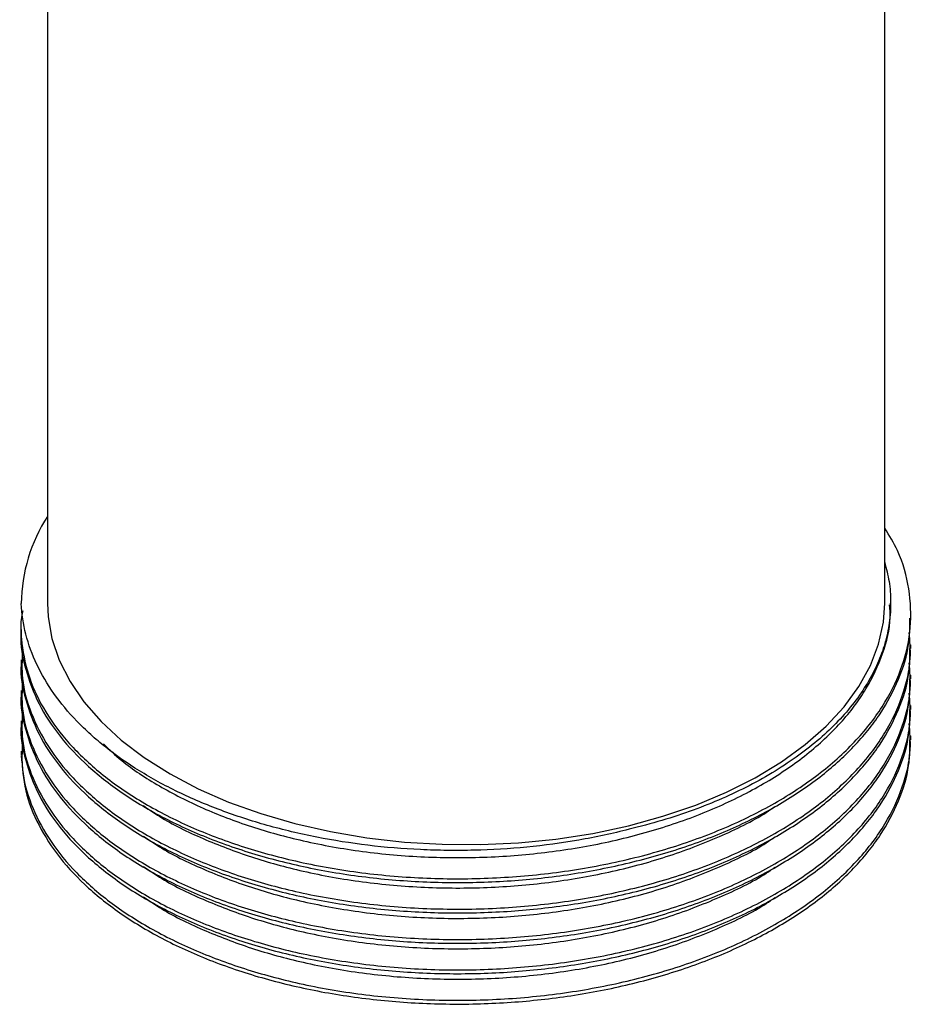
# Model space of a CAD drawing. Header units: millimetres. Extents: x 3 to 415, y 5 to 292.
# Tile 9 of 10: x 297 to 320, y 174 to 201. Entities that reach past the tile are written whole.
import ezdxf

# ---------------------------------------------------------------- set-up
doc = ezdxf.new("R2010")
doc.units = ezdxf.units.MM

msp = doc.modelspace()

# ---------------------------------------------------------------- linework, layer by layer
at = {"color": 7, "linetype": 'Continuous', "lineweight": 25}
for p, q in [((297.249, 204.6141), (297.249, 185.0484)), ((319.749, 185.0484), (319.749, 204.6141)), ((319.9085, 184.9971), (319.9085, 185.0484)), ((320.4498, 184.6399), (320.4498, 184.742)), ((296.5483, 184.3337), (296.5483, 184.2316)), ((320.4498, 183.8234), (320.4498, 183.9254)), ((296.5483, 183.5172), (296.5483, 183.4151)), ((320.4498, 183.0068), (320.4498, 183.1089)), ((296.5483, 182.7006), (296.5483, 182.5985)), ((320.4498, 182.1903), (320.4498, 182.2923)), ((296.5483, 181.8841), (296.5483, 181.782)), ((320.4498, 181.3737), (320.4498, 181.4758)), ((296.5483, 181.0675), (296.5483, 180.9657))]:
    msp.add_line(p, q, dxfattribs=at)
at = {"color": 7, "linetype": 'Continuous', "lineweight": 25, "flags": 128}
for points in [[(297.249, 185.0484), (297.2673, 184.679), (297.372, 184.0909), (297.5689, 183.5107), (297.8564, 182.9433), (298.2321, 182.3933), (298.6929, 181.8654), (299.2349, 181.3638), (299.8537, 180.8927), (300.5441, 180.4561)], [(300.5441, 180.4561), (301.3004, 180.0575), (302.1164, 179.7003), (302.9853, 179.3874), (303.8999, 179.1214), (304.8526, 178.9045), (305.8354, 178.7386), (306.8404, 178.6249), (307.8591, 178.5644), (308.8831, 178.5577), (309.904, 178.6047), (310.9131, 178.7052), (311.9023, 178.8582), (312.8633, 179.0625), (313.7881, 179.3164), (314.6691, 179.6178), (315.499, 179.9642), (316.2709, 180.3527), (316.9783, 180.7802), (317.6155, 181.243), (318.1772, 181.7373), (318.6586, 182.2591), (319.0559, 182.804), (319.3657, 183.3675), (319.5855, 183.9449), (319.7134, 184.5315), (319.749, 185.0484)]]:
    msp.add_lwpolyline(points, dxfattribs=at)
at = {"color": 7, "linetype": 'Continuous', "lineweight": 25}
msp.add_arc((300.9778, 184.9846), 4.4298, 147.32541, 179.34861, dxfattribs=at)
for points, knots in [([(296.5877, 184.8343), (296.5829, 184.8148), (296.5028, 184.4862), (296.5576, 183.8357), (296.7739, 182.9058), (297.239, 182.0056), (297.9083, 181.1541), (298.7794, 180.3632), (299.8403, 179.6458), (301.0695, 179.0195), (302.4332, 178.5), (303.9411, 178.0844), (305.5805, 177.7898), (307.3264, 177.6343), (309.0912, 177.6295), (310.8371, 177.7725), (312.535, 178.062), (314.1542, 178.4955), (315.6476, 179.0616), (316.9797, 179.7443), (318.1299, 180.5321), (319.0768, 181.4137), (319.794, 182.368), (320.262, 183.3671), (320.4799, 184.3938), (320.4295, 185.4304), (320.1923, 186.332), (319.871, 186.8603), (319.749, 187.0607)], [0, 0, 0, 0, 0.0024606, 0.0414026, 0.0805719, 0.1195922, 0.1581073, 0.196767, 0.2358572, 0.2750062, 0.3138386, 0.3522626, 0.3937627, 0.4355362, 0.477127, 0.5181572, 0.5595089, 0.6012539, 0.6429379, 0.6841106, 0.7252832, 0.7669673, 0.8087123, 0.850064, 0.8910941, 0.932685, 0.9744585, 1, 1, 1, 1]), ([(319.749, 186.1387), (319.7925, 185.9687), (319.8823, 185.6175), (319.9209, 185.075), (319.8855, 184.5162), (319.766, 183.9624), (319.5681, 183.4203), (319.2934, 182.8909), (318.9382, 182.3705), (318.5083, 181.8706), (318.0106, 181.397), (317.4478, 180.9499), (316.8143, 180.5267), (316.123, 180.1378), (315.3844, 179.7868), (314.6007, 179.4743), (313.7667, 179.1945), (313.1749, 179.0425), (312.878, 178.9663)], [0, 0, 0, 0, 0.0582497, 0.12035617, 0.18381331, 0.24773715, 0.30941538, 0.37152186, 0.43497899, 0.49890283, 0.56058107, 0.62268755, 0.68614468, 0.75006852, 0.8114545, 0.87326263, 0.93640148, 1, 1, 1, 1]), ([(312.878, 178.9663), (312.4377, 178.8532), (311.9855, 178.7565), (311.0644, 178.5969), (310.5997, 178.5348), (309.6623, 178.4441), (309.1897, 178.4155), (308.4748, 178.3979), (308.2355, 178.3963), (307.7548, 178.4017), (307.5142, 178.4088), (306.3224, 178.4653), (305.3924, 178.5771), (304.2592, 178.8005), (304.0333, 178.8496), (303.5897, 178.9553), (303.3717, 179.0119), (302.729, 179.1927), (302.3154, 179.3277), (301.5175, 179.6262), (301.1332, 179.7898), (300.3952, 180.1466), (300.0481, 180.3367), (299.3989, 180.7379), (299.0964, 180.9492), (298.6758, 181.2824), (298.5411, 181.3962), (298.2831, 181.6292), (298.1594, 181.7489), (297.5767, 182.354), (297.2186, 182.8621), (296.8407, 183.6595), (296.7414, 183.9326), (296.6016, 184.4809), (296.5604, 184.757), (296.5483, 185.0349)], [0, 0, 0, 0, 0.0625, 0.0625, 0.125, 0.125, 0.1875, 0.1875, 0.21875, 0.21875, 0.25, 0.25, 0.375, 0.375, 0.40625, 0.40625, 0.4375, 0.4375, 0.5, 0.5, 0.5625, 0.5625, 0.625, 0.625, 0.6875, 0.6875, 0.71875, 0.71875, 0.75, 0.75, 0.875, 0.875, 0.9375, 0.9375, 1, 1, 1, 1]), ([(298.756, 181.2611), (298.9136, 181.1108), (299.3402, 180.704), (300.2377, 180.1197), (301.4046, 179.5202), (302.7083, 179.0257), (304.1474, 178.6295), (305.7128, 178.3491), (307.3795, 178.2016), (309.0644, 178.1979), (310.7312, 178.3352), (312.3522, 178.6125), (313.8981, 179.0272), (315.3238, 179.5686), (316.5955, 180.2212), (317.6939, 180.9741), (318.5969, 181.8167), (319.2852, 182.7287), (319.719, 183.6834), (319.9183, 184.4467), (319.8883, 184.8848), (319.8807, 184.9968)], [0, 0, 0, 0, 0.0313119, 0.08476425, 0.13829685, 0.19139664, 0.24393787, 0.30068544, 0.35780694, 0.4146786, 0.47078355, 0.52732821, 0.5844107, 0.64140979, 0.69770961, 0.75400942, 0.81100851, 0.868091, 0.92463566, 0.98074061, 1, 1, 1, 1]), ([(296.5501, 184.2315), (296.5495, 184.2271), (296.5049, 183.9069), (296.6506, 183.2667), (296.9785, 182.3416), (297.5566, 181.4615), (298.3291, 180.6392), (299.2988, 179.8844), (300.4497, 179.211), (301.7511, 178.6382), (303.1742, 178.1756), (304.6982, 177.8298), (306.3029, 177.6078), (307.9529, 177.5164), (309.6039, 177.557), (311.23, 177.7267), (312.809, 178.0251), (314.3141, 178.4492), (315.704, 178.9884), (316.9501, 179.6291), (318.037, 180.3621), (318.9473, 181.1792), (319.6613, 182.0639), (320.1503, 182.9921), (320.4197, 183.8566), (320.4247, 184.4084), (320.4267, 184.6403)], [0, 0, 0, 0, 0.00061917, 0.04534537, 0.09011741, 0.13399013, 0.17744613, 0.22145968, 0.26574713, 0.30988305, 0.35345655, 0.397142, 0.44133069, 0.48560279, 0.52953374, 0.57297767, 0.61693966, 0.66121856, 0.70538944, 0.74903347, 0.7926452, 0.83680142, 0.88108459, 0.92506953, 0.9685168, 1, 1, 1, 1]), ([(296.5752, 183.7478), (296.5659, 183.5061), (296.5444, 182.9504), (296.7827, 182.089), (297.2367, 181.1892), (297.909, 180.3375), (298.7792, 179.5466), (299.8404, 178.8293), (301.0695, 178.2029), (302.4332, 177.6835), (303.9411, 177.2678), (305.5805, 176.9732), (307.3264, 176.8178), (309.0912, 176.8129), (310.8371, 176.9559), (312.535, 177.2455), (314.1542, 177.6789), (315.6476, 178.2451), (316.9797, 178.9278), (318.13, 179.7155), (319.0763, 180.5971), (319.7956, 181.5514), (320.2561, 182.5505), (320.4736, 183.4595), (320.4262, 184.0284), (320.4072, 184.256)], [0, 0, 0, 0, 0.0332286, 0.0764052, 0.1194175, 0.161873, 0.2044878, 0.2475773, 0.2907314, 0.3335367, 0.3758917, 0.4216375, 0.4676848, 0.5135306, 0.5587584, 0.6043407, 0.6503565, 0.6963051, 0.74169, 0.7870749, 0.8330235, 0.8790393, 0.9246215, 0.9698493, 1, 1, 1, 1]), ([(296.5501, 183.415), (296.5495, 183.4106), (296.5049, 183.0903), (296.6506, 182.4502), (296.9785, 181.5251), (297.5566, 180.6449), (298.3291, 179.8227), (299.2988, 179.0678), (300.4497, 178.3945), (301.7511, 177.8217), (303.1742, 177.359), (304.6982, 177.0132), (306.3029, 176.7913), (307.9529, 176.6998), (309.6039, 176.7405), (311.23, 176.9102), (312.809, 177.2085), (314.3141, 177.6327), (315.704, 178.1719), (316.9501, 178.8126), (318.037, 179.5456), (318.9473, 180.3627), (319.6613, 181.2474), (320.1503, 182.1755), (320.4197, 183.04), (320.4247, 183.5919), (320.4267, 183.8238)], [0, 0, 0, 0, 0.0006192, 0.0453454, 0.0901174, 0.1339901, 0.1774461, 0.2214597, 0.2657471, 0.3098831, 0.3534565, 0.397142, 0.4413307, 0.4856028, 0.5295337, 0.5729777, 0.6169397, 0.6612186, 0.7053894, 0.7490335, 0.7926452, 0.8368014, 0.8810846, 0.9250695, 0.9685168, 1, 1, 1, 1]), ([(296.5752, 182.9312), (296.5659, 182.6896), (296.5444, 182.1338), (296.7827, 181.2724), (297.2367, 180.3726), (297.909, 179.521), (298.7792, 178.7301), (299.8404, 178.0127), (301.0695, 177.3864), (302.4332, 176.8669), (303.9411, 176.4513), (305.5805, 176.1567), (307.3264, 176.0013), (309.0912, 175.9964), (310.8371, 176.1394), (312.535, 176.4289), (314.1542, 176.8624), (315.6476, 177.4285), (316.9797, 178.1113), (318.13, 178.899), (319.0763, 179.7806), (319.7956, 180.7349), (320.2561, 181.734), (320.4736, 182.6429), (320.4262, 183.2119), (320.4072, 183.4395)], [0, 0, 0, 0, 0.0332286, 0.0764052, 0.1194175, 0.161873, 0.2044878, 0.2475773, 0.2907314, 0.3335367, 0.3758917, 0.4216375, 0.4676848, 0.5135306, 0.5587584, 0.6043407, 0.6503565, 0.6963051, 0.74169, 0.7870749, 0.8330235, 0.8790393, 0.9246215, 0.9698493, 1, 1, 1, 1]), ([(296.5501, 182.5984), (296.5495, 182.5941), (296.5049, 182.2738), (296.6506, 181.6336), (296.9785, 180.7086), (297.5566, 179.8284), (298.3291, 179.0061), (299.2988, 178.2513), (300.4497, 177.5779), (301.7511, 177.0051), (303.1742, 176.5425), (304.6982, 176.1967), (306.3029, 175.9747), (307.9529, 175.8833), (309.6039, 175.9239), (311.23, 176.0937), (312.809, 176.392), (314.3141, 176.8161), (315.704, 177.3554), (316.9501, 177.996), (318.037, 178.729), (318.9473, 179.5461), (319.6613, 180.4309), (320.1503, 181.359), (320.4197, 182.2235), (320.4247, 182.7754), (320.4267, 183.0072)], [0, 0, 0, 0, 0.0006192, 0.0453454, 0.0901174, 0.1339901, 0.1774461, 0.2214597, 0.2657471, 0.3098831, 0.3534565, 0.397142, 0.4413307, 0.4856028, 0.5295337, 0.5729777, 0.6169397, 0.6612186, 0.7053894, 0.7490335, 0.7926452, 0.8368014, 0.8810846, 0.9250695, 0.9685168, 1, 1, 1, 1]), ([(296.5752, 182.1147), (296.5659, 181.873), (296.5444, 181.3173), (296.7827, 180.4559), (297.2367, 179.5561), (297.909, 178.7044), (298.7792, 177.9136), (299.8404, 177.1962), (301.0695, 176.5698), (302.4332, 176.0504), (303.9411, 175.6347), (305.5805, 175.3401), (307.3264, 175.1847), (309.0912, 175.1799), (310.8371, 175.3228), (312.535, 175.6124), (314.1542, 176.0459), (315.6476, 176.612), (316.9797, 177.2947), (318.13, 178.0824), (319.0763, 178.964), (319.7956, 179.9184), (320.2561, 180.9174), (320.4736, 181.8264), (320.4262, 182.3954), (320.4072, 182.6229)], [0, 0, 0, 0, 0.0332286, 0.0764052, 0.1194175, 0.161873, 0.2044878, 0.2475773, 0.2907314, 0.3335367, 0.3758917, 0.4216375, 0.4676848, 0.5135306, 0.5587584, 0.6043407, 0.6503565, 0.6963051, 0.74169, 0.7870749, 0.8330235, 0.8790393, 0.9246215, 0.9698493, 1, 1, 1, 1]), ([(296.5501, 181.7819), (296.5495, 181.7775), (296.5049, 181.4573), (296.6506, 180.8171), (296.9785, 179.892), (297.5566, 179.0118), (298.3291, 178.1896), (299.2988, 177.4348), (300.4497, 176.7614), (301.7511, 176.1886), (303.1742, 175.726), (304.6982, 175.3801), (306.3029, 175.1582), (307.9529, 175.0667), (309.6039, 175.1074), (311.23, 175.2771), (312.809, 175.5755), (314.3141, 175.9996), (315.704, 176.5388), (316.9501, 177.1795), (318.037, 177.9125), (318.9473, 178.7296), (319.6613, 179.6143), (320.1503, 180.5424), (320.4197, 181.407), (320.4247, 181.9588), (320.4267, 182.1907)], [0, 0, 0, 0, 0.0006192, 0.0453454, 0.0901174, 0.1339901, 0.1774461, 0.2214597, 0.2657471, 0.3098831, 0.3534565, 0.397142, 0.4413307, 0.4856028, 0.5295337, 0.5729777, 0.6169397, 0.6612186, 0.7053894, 0.7490335, 0.7926452, 0.8368014, 0.8810846, 0.9250695, 0.9685168, 1, 1, 1, 1]), ([(296.5752, 181.2982), (296.5659, 181.0565), (296.5444, 180.5007), (296.7827, 179.6393), (297.2367, 178.7396), (297.909, 177.8879), (298.7792, 177.097), (299.8404, 176.3797), (301.0695, 175.7533), (302.4332, 175.2338), (303.9411, 174.8182), (305.5805, 174.5236), (307.3264, 174.3682), (309.0912, 174.3633), (310.8371, 174.5063), (312.535, 174.7958), (314.1542, 175.2293), (315.6476, 175.7955), (316.9797, 176.4782), (318.13, 177.2659), (319.0763, 178.1475), (319.7956, 179.1018), (320.2561, 180.1009), (320.4736, 181.0099), (320.4262, 181.5788), (320.4072, 181.8064)], [0, 0, 0, 0, 0.0332286, 0.0764052, 0.1194175, 0.161873, 0.2044878, 0.2475773, 0.2907314, 0.3335367, 0.3758917, 0.4216375, 0.4676848, 0.5135306, 0.5587584, 0.6043407, 0.6503565, 0.6963051, 0.74169, 0.7870749, 0.8330235, 0.8790393, 0.9246215, 0.9698493, 1, 1, 1, 1]), ([(296.5483, 180.9522), (296.5722, 180.6353), (296.6198, 180.001), (296.9866, 179.0753), (297.5545, 178.1953), (298.3296, 177.373), (299.2986, 176.6182), (300.4497, 175.9449), (301.7511, 175.372), (303.1742, 174.9094), (304.6982, 174.5636), (306.3029, 174.3417), (307.9529, 174.2502), (309.6039, 174.2909), (311.23, 174.4606), (312.809, 174.7589), (314.3141, 175.1831), (315.704, 175.7223), (316.9501, 176.363), (318.037, 177.0959), (318.9473, 177.913), (319.6613, 178.7978), (320.1503, 179.7259), (320.4197, 180.5904), (320.4247, 181.1423), (320.4267, 181.3741)], [0, 0, 0, 0, 0.04475391, 0.08955368, 0.13345359, 0.17693651, 0.22097733, 0.26529223, 0.30945549, 0.35305598, 0.3967685, 0.44098456, 0.48528409, 0.52924227, 0.5727131, 0.61670233, 0.66100867, 0.70520691, 0.74887798, 0.79251674, 0.83670031, 0.88101092, 0.9250231, 0.9684973, 1, 1, 1, 1]), ([(299.835, 179.6023), (299.9733, 179.5054), (300.4427, 179.1765), (301.4123, 178.7072), (302.7063, 178.2082), (304.148, 177.8132), (305.7126, 177.5325), (307.3796, 177.3851), (309.0644, 177.3813), (310.7314, 177.5186), (312.3515, 177.7963), (313.9007, 178.2093), (315.314, 178.7571), (316.287, 179.2215), (316.7216, 179.5263), (316.7976, 179.5796)], [0, 0, 0, 0, 0.03452817, 0.11724, 0.1992831, 0.28046319, 0.36814237, 0.45639931, 0.54427024, 0.63095655, 0.71832222, 0.80651889, 0.8945867, 0.98157408, 1, 1, 1, 1]), ([(299.835, 178.7857), (299.9733, 178.6889), (300.4427, 178.36), (301.4123, 177.8906), (302.7063, 177.3916), (304.148, 176.9967), (305.7126, 176.716), (307.3796, 176.5685), (309.0644, 176.5648), (310.7314, 176.702), (312.3515, 176.9798), (313.9007, 177.3928), (315.314, 177.9406), (316.287, 178.4049), (316.7216, 178.7098), (316.7976, 178.7631)], [0, 0, 0, 0, 0.0345282, 0.11724, 0.1992831, 0.2804632, 0.3681424, 0.4563993, 0.5442702, 0.6309565, 0.7183222, 0.8065189, 0.8945867, 0.9815741, 1, 1, 1, 1]), ([(299.835, 177.9692), (299.9733, 177.8723), (300.4427, 177.5435), (301.4123, 177.0741), (302.7063, 176.5751), (304.148, 176.1801), (305.7126, 175.8994), (307.3796, 175.752), (309.0644, 175.7483), (310.7314, 175.8855), (312.3515, 176.1632), (313.9007, 176.5762), (315.314, 177.1241), (316.287, 177.5884), (316.7216, 177.8933), (316.7976, 177.9466)], [0, 0, 0, 0, 0.0345282, 0.11724, 0.1992831, 0.2804632, 0.3681424, 0.4563993, 0.5442702, 0.6309565, 0.7183222, 0.8065189, 0.8945867, 0.9815741, 1, 1, 1, 1]), ([(299.835, 177.1526), (299.9733, 177.0558), (300.4427, 176.7269), (301.4123, 176.2576), (302.7063, 175.7586), (304.148, 175.3636), (305.7126, 175.0829), (307.3796, 174.9355), (309.0644, 174.9317), (310.7314, 175.0689), (312.3515, 175.3467), (313.9007, 175.7597), (315.314, 176.3075), (316.287, 176.7718), (316.7216, 177.0767), (316.7976, 177.13)], [0, 0, 0, 0, 0.0345282, 0.11724, 0.1992831, 0.2804632, 0.3681424, 0.4563993, 0.5442702, 0.6309565, 0.7183222, 0.8065189, 0.8945867, 0.9815741, 1, 1, 1, 1])]:
    msp.add_open_spline(points, degree=3, knots=knots, dxfattribs=at)

doc.saveas('drawing.dxf')
